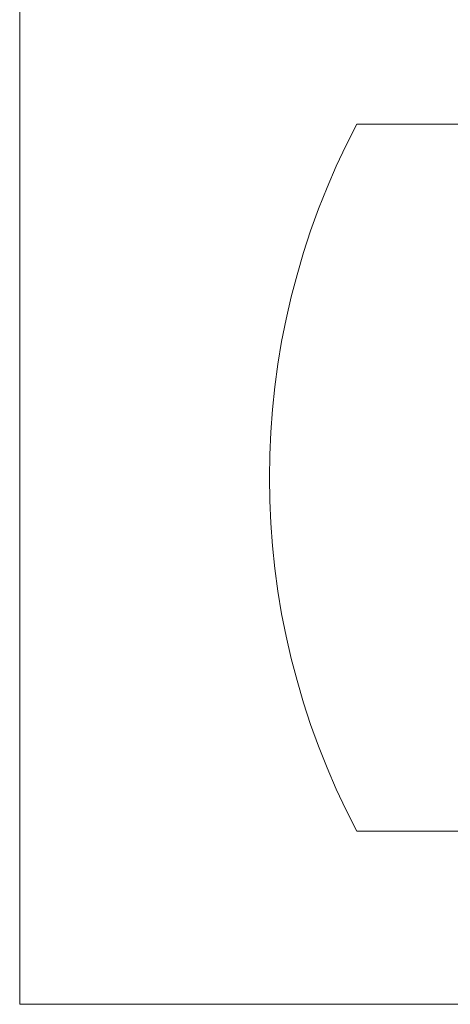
# Model space of a CAD drawing. Header units: millimetres. Extents: x 5437 to 18441, y -4466 to 3128.
# Tile 1 of 256: x 5437 to 6719, y -4466 to -1532. Entities that reach past the tile are written whole.
import ezdxf

# ---------------------------------------------------------------- set-up
doc = ezdxf.new("R2010")
doc.units = ezdxf.units.MM
doc.dimstyles.get("Standard").update_dxf_attribs({"dimtxt": 0.18, "dimasz": 0.18, "dimexe": 0.18, "dimexo": 0.0625, "dimgap": 0.09, "dimtad": 0, "dimtih": 1, "dimtoh": 1, "dimdec": 4, "dimzin": 0, "dimdsep": 46, "dimtxsty": 'Standard', "dimcen": 0.09, "dimadec": 0, "dimazin": 0, "dimtfac": 1, "dimtdec": 4, "dimtofl": 0, "dimtmove": 0, "dimatfit": 3, "dimfxl": 1, "dimtolj": 1, "dimtzin": 0, "dimarcsym": 0})

# ---------------------------------------------------------------- blocks, each defined once
blk = doc.blocks.new('*D53')
at = {"color": 0, "lineweight": -2, "transparency": 16777216}
for p, q in [((10989.4, -2154.4), (10692.9, -2240.8)), ((11069.4, -2154.4), (10989.4, -2154.4)), ((8443.4, -2896.3), (8443.6, -2896.3)), ((8443.5, -2896.4), (8443.5, -2896.2))]:
    blk.add_line(p, q, dxfattribs=at)
at = {"color": 0, "lineweight": 20, "transparency": 16777216}
blk.add_solid([(10689.2, -2228), (10696.6, -2253.6), (10616.1, -2263.2)], dxfattribs=at)
at = {"layer": 'Defpoints', "color": 0, "lineweight": 20, "transparency": 16777216}
for p in [(10616.1, -2263.2), (6270.8, -3529.4)]:
    blk.add_point(p, dxfattribs=at)
at = {"color": 0, "lineweight": 20, "transparency": 16777216, "insert": (11249.5, -2154.4), "char_height": 80, "attachment_point": 5}
blk.add_mtext('\\A1;R2260', dxfattribs=at)

msp = doc.modelspace()

# ---------------------------------------------------------------- linework, layer by layer
at = {"color": 7, "lineweight": 20}
for p, q in [((6440.63804, -1842.85431), (10445.98258, -1842.2095)), ((6440.63804, -3949.78882), (10445.98258, -3950.43364))]:
    msp.add_line(p, q, dxfattribs=at)
msp.add_lwpolyline([(5437.02367, 3127.56813), (11838.51213, 3127.56813), (11838.51213, -4465.77384), (5437.02367, -4465.77384)], close=True, dxfattribs=at)
at = {"color": 0, "lineweight": 20}
msp.add_arc((8443.47995, -2896.32157), 2263, 152.25624812, 207.74375188, dxfattribs=at)

# ---------------------------------------------------------------- dimensions: what is measured, and where the dimension line sits
dim = msp.add_diameter_dim_2p(p1=(6270.84796, -3529.44022), p2=(10616.11195, -2263.20291), text='R2260', dimstyle='Standard', override={"dimtxt": 80, "dimasz": 80, "dimdec": 0}, dxfattribs=at)
dim.commit()
dim.dimension.update_dxf_attribs({"geometry": '*D53', "text_midpoint": (11249.52071, -2154.41547), "dimtype": 163})

doc.saveas('drawing.dxf')
